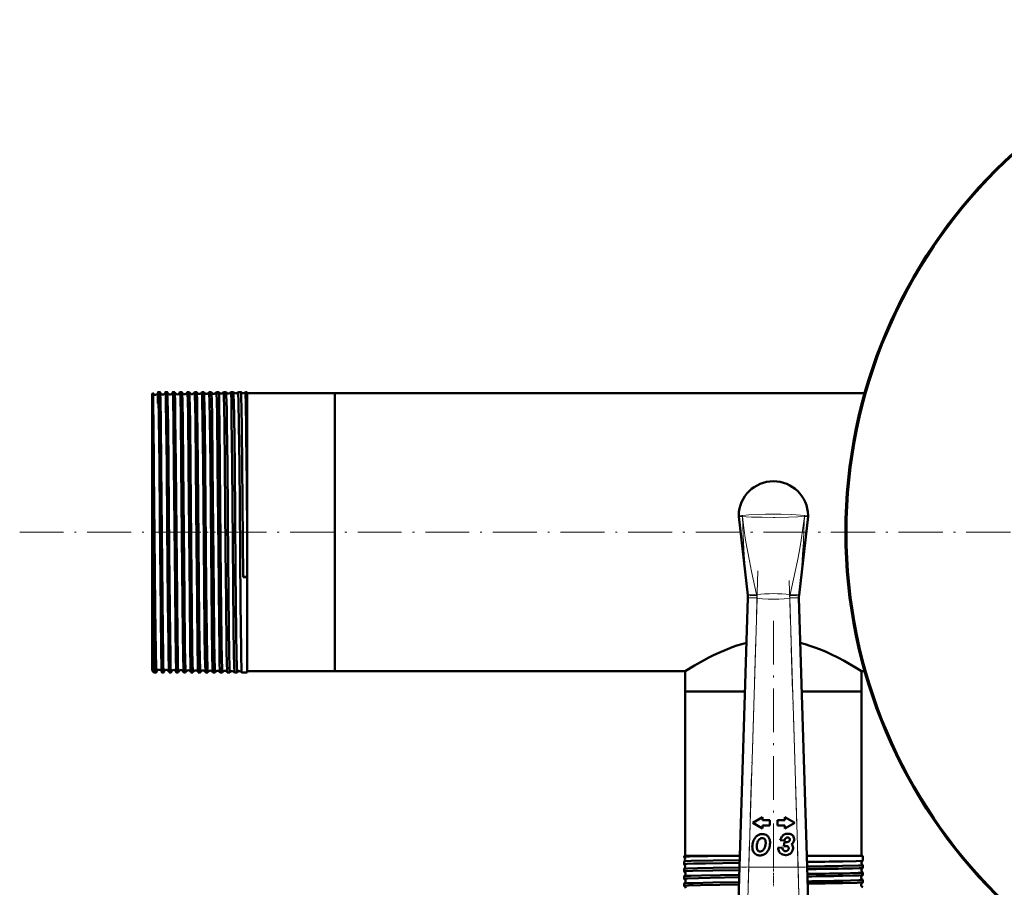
# Model space of a CAD drawing. Extents: x -1358 to 1757, y -1516 to 612.
# Tile 17 of 82: x -229 to 40, y -826 to -589. Entities that reach past the tile are written whole.
import ezdxf

# ---------------------------------------------------------------- set-up
doc = ezdxf.new("R2010")
doc.units = 0
doc.linetypes.add('DASHDOT', pattern=[18.5, 12, -3, 0.5, -3])

msp = doc.modelspace()

# ---------------------------------------------------------------- linework, layer by layer
at = {"color": 7, "lineweight": 50}
for p, q in [((-193.21, -690.99), (-193, -690.78)), ((-193.21, -690.99), (-193.21, -710.7)), ((-191.06, -690.49), (-191.56, -690.49)), ((-189.06, -690.49), (-189.56, -690.49)), ((-187.05, -690.49), (-187.57, -690.49)), ((-185.05, -690.49), (-185.57, -690.49)), ((-183.04, -690.49), (-183.58, -690.49)), ((-181.03, -690.49), (-181.59, -690.49)), ((-179.02, -690.49), (-179.59, -690.49)), ((-177.01, -690.49), (-177.61, -690.49)), ((-174.99, -690.49), (-175.62, -690.49)), ((-174.99, -690.49), (-174.99, -690.49)), ((-173.64, -690.49), (-173.64, -690.49)), ((-172.97, -690.49), (-173.64, -690.49)), ((-172.97, -690.49), (-172.97, -690.49)), ((-171.65, -690.49), (-171.66, -690.49)), ((-170.95, -690.49), (-171.65, -690.49)), ((-170.95, -690.49), (-170.95, -690.49)), ((-169.67, -690.49), (-169.68, -690.49)), ((-168.93, -690.49), (-169.67, -690.49)), ((-168.93, -690.49), (-168.93, -690.49)), ((-167.7, -690.49), (-167.7, -690.49)), ((-167.21, -690.49), (-167.7, -690.49)), ((-167.21, -690.49), (-167.21, -710.46)), ((-143.21, -690.8), (-167.21, -690.8)), ((-143.21, -690.8), (-143.21, -710.61)), ((-143.21, -690.8), (1.78, -690.8)), ((-143.21, -766.9), (-143.21, -690.8)), ((-193.21, -710.7), (-193.21, -766.71)), ((-192.71, -711.84), (-192.72, -710.46)), ((-168.32, -741.15), (-168.59, -710.46)), ((-167.21, -710.46), (-167.21, -727.94)), ((-143.21, -710.61), (-143.21, -766.9)), ((-192.71, -711.84), (-192.71, -767.21)), ((-32.69, -724.55), (-30.22, -746.04)), ((-13.73, -724.55), (-16.2, -746.04)), ((-167.21, -727.94), (-167.21, -741.1)), ((-168.32, -741.15), (-167.21, -741.14)), ((-167.21, -741.1), (-167.21, -741.14)), ((-167.21, -741.14), (-167.21, -767.21)), ((-30.22, -746.04), (-30.22, -746.05)), ((-16.2, -746.05), (-16.2, -746.04)), ((-32.44, -820.47), (-30.19, -746.83)), ((-30.19, -746.83), (-30.19, -746.75)), ((-16.23, -746.75), (-16.22, -746.83)), ((-16.22, -746.83), (-13.97, -820.47)), ((-193.21, -766.71), (-192.71, -767.21)), ((-192.06, -767.21), (-192.71, -767.21)), ((-191.99, -766.14), (-192, -766.43)), ((-190.06, -767.21), (-190.56, -767.21)), ((-188.06, -767.21), (-188.57, -767.21)), ((-186.05, -767.21), (-186.57, -767.21)), ((-184.04, -767.21), (-184.57, -767.21)), ((-182.04, -767.21), (-182.58, -767.21)), ((-180.03, -767.21), (-180.59, -767.21)), ((-178.01, -767.21), (-178.6, -767.21)), ((-176, -767.21), (-176.61, -767.21)), ((-173.98, -767.21), (-174.63, -767.21)), ((-173.98, -767.2), (-173.98, -767.21)), ((-172.64, -767.21), (-172.65, -767.2)), ((-171.96, -767.21), (-172.64, -767.21)), ((-171.96, -767.2), (-171.96, -767.21)), ((-170.66, -767.21), (-170.67, -767.2)), ((-169.94, -767.21), (-170.66, -767.21)), ((-169.94, -767.2), (-169.94, -767.21)), ((-168.68, -767.21), (-168.69, -767.2)), ((-167.21, -767.21), (-168.68, -767.21)), ((-143.21, -766.9), (-167.21, -766.9)), ((-143.21, -766.9), (-47.36, -766.9)), ((-47.36, -766.9), (-47.36, -772.4)), ((0.94, -766.9), (1.78, -766.9)), ((0.94, -766.9), (0.94, -772.4)), ((-47.36, -772.4), (-30.97, -772.4)), ((-47.36, -772.4), (-47.36, -817.4)), ((-47.36, -772.4), (-30.97, -772.4)), ((-15.44, -772.4), (-4.5, -772.4)), ((-15.44, -772.4), (0.94, -772.4)), ((-4.5, -772.4), (0.94, -772.4)), ((0.94, -772.4), (0.94, -817.4)), ((-26.17, -806.84), (-28.86, -808.4)), ((-26.17, -807.67), (-26.17, -806.84)), ((-24.17, -807.67), (-26.17, -807.67)), ((-24.17, -809.13), (-24.17, -807.67)), ((-20.05, -807.67), (-22.05, -807.67)), ((-22.05, -807.67), (-22.05, -809.13)), ((-20.05, -806.84), (-20.05, -807.67)), ((-17.36, -808.4), (-20.05, -806.84)), ((-28.86, -808.4), (-26.17, -809.95)), ((-26.17, -809.13), (-24.17, -809.13)), ((-26.17, -809.95), (-26.17, -809.13)), ((-22.05, -809.13), (-20.05, -809.13)), ((-20.05, -809.95), (-17.36, -808.4)), ((-20.05, -809.13), (-20.05, -809.95)), ((-21.32, -813.1), (-20.17, -813.24)), ((-20.13, -813.63), (-20.36, -814.75)), ((-19.77, -813.66), (-19.87, -813.66)), ((-18.86, -812.55), (-18.83, -812.57)), ((-20.79, -815.15), (-21.95, -815.25)), ((-19.02, -815.36), (-19.02, -815.41)), ((-47.67, -817.4), (-34.94, -817.4)), ((-47.67, -817.4), (-47.67, -817.73)), ((-47.67, -817.73), (-47.66, -817.74)), ((-47.66, -818.96), (-47.67, -818.97)), ((-47.67, -818.97), (-47.67, -819.71)), ((-34.94, -817.4), (-32.35, -817.4)), ((-14.07, -817.4), (-4.26, -817.4)), ((-4.26, -817.4), (1.25, -817.4)), ((1.25, -817.4), (1.25, -818.72)), ((1.25, -818.72), (1.25, -818.73)), ((-47.67, -820.99), (-47.67, -821.69)), ((-32.93, -836.38), (-32.44, -820.47)), ((-13.97, -820.47), (-13.49, -836.38)), ((1.25, -819.97), (1.25, -819.98)), ((1.25, -819.98), (1.25, -820.7)), ((-47.67, -823.01), (-47.67, -823.67)), ((1.25, -822), (1.25, -822.68)), ((1.25, -824.02), (1.25, -824.67)), ((-47.67, -825.03), (-47.67, -825.66))]:
    msp.add_line(p, q, dxfattribs=at)
at = {"color": 7, "lineweight": 18}
for p, q in [((-31.68, -724.53), (-31.69, -724.53)), ((-14.73, -724.53), (-14.73, -724.53)), ((-30.22, -746.05), (-30.26, -745.69)), ((-27.83, -745.9), (-27.78, -746.14)), ((-18.64, -746.14), (-18.59, -745.9)), ((-16.16, -745.69), (-16.2, -746.05)), ((-27.69, -746.91), (-30.19, -746.83)), ((-27.69, -746.91), (-29.94, -820.54)), ((-27.7, -746.85), (-27.69, -746.91)), ((-18.72, -746.91), (-16.22, -746.83)), ((-18.72, -746.91), (-18.72, -746.85)), ((-16.47, -820.54), (-18.72, -746.91)), ((-32.44, -820.47), (-29.94, -820.54)), ((-29.94, -820.54), (-30.43, -838.22)), ((-29.94, -820.54), (-16.47, -820.54)), ((-16.47, -820.54), (-13.97, -820.47)), ((-15.99, -838.22), (-16.47, -820.54))]:
    msp.add_line(p, q, dxfattribs=at)
at = {"color": 7, "linetype": 'DASHDOT', "lineweight": 18}
for p, q in [((-229.45, -728.85), (491.9, -728.85)), ((319.14, -728.85), (-45.56, -728.85)), ((-27.47, -739.45), (-30.17, -828)), ((-16.25, -828), (-18.95, -739.45)), ((-23.21, -753.1), (-23.21, -825.77))]:
    msp.add_line(p, q, dxfattribs=at)
at = {"color": 7, "linetype": 'DASHDOT', "lineweight": 18, "ltscale": 0.036654}
msp.add_line((-193.33, -728.85), (-191.87, -728.85), dxfattribs=at)
at = {"color": 7, "linetype": 'DASHDOT', "lineweight": 18, "ltscale": 0.0356}
msp.add_line((-189.92, -728.85), (-191.34, -728.85), dxfattribs=at)
at = {"color": 7, "linetype": 'DASHDOT', "lineweight": 18, "ltscale": 0.035617}
msp.add_line((-187.92, -728.85), (-189.34, -728.85), dxfattribs=at)
at = {"color": 7, "linetype": 'DASHDOT', "lineweight": 18, "ltscale": 0.035678}
msp.add_line((-185.92, -728.85), (-187.35, -728.85), dxfattribs=at)
at = {"color": 7, "linetype": 'DASHDOT', "lineweight": 18, "ltscale": 0.035936}
msp.add_line((-183.91, -728.85), (-185.35, -728.85), dxfattribs=at)
at = {"color": 7, "linetype": 'DASHDOT', "lineweight": 18, "ltscale": 0.03633}
msp.add_line((-181.91, -728.85), (-183.36, -728.85), dxfattribs=at)
at = {"color": 7, "linetype": 'DASHDOT', "lineweight": 18, "ltscale": 0.036844}
msp.add_line((-179.89, -728.85), (-181.37, -728.85), dxfattribs=at)
at = {"color": 7, "linetype": 'DASHDOT', "lineweight": 18, "ltscale": 0.037483}
msp.add_line((-177.88, -728.85), (-179.38, -728.85), dxfattribs=at)
at = {"color": 7, "linetype": 'DASHDOT', "lineweight": 18, "ltscale": 0.038246}
msp.add_line((-175.87, -728.85), (-177.4, -728.85), dxfattribs=at)
at = {"color": 7, "linetype": 'DASHDOT', "lineweight": 18, "ltscale": 0.039149}
msp.add_line((-173.85, -728.85), (-175.41, -728.85), dxfattribs=at)
at = {"color": 7, "linetype": 'DASHDOT', "lineweight": 18, "ltscale": 0.040157}
msp.add_line((-171.82, -728.85), (-173.43, -728.85), dxfattribs=at)
at = {"color": 7, "linetype": 'DASHDOT', "lineweight": 18, "ltscale": 0.041325}
msp.add_line((-169.8, -728.85), (-171.45, -728.85), dxfattribs=at)
at = {"color": 7, "linetype": 'DASHDOT', "lineweight": 18, "ltscale": 0.433284}
msp.add_line((-14.54, -820.54), (-31.87, -820.54), dxfattribs=at)
at = {"color": 7, "linetype": 'DASHDOT', "lineweight": 18, "ltscale": 0.04503}
msp.add_line((-23.21, -820.05), (-23.21, -821.85), dxfattribs=at)
at = {"color": 7, "linetype": 'DASHDOT', "lineweight": 18, "ltscale": 0.043887}
msp.add_line((-23.21, -822.07), (-23.21, -823.83), dxfattribs=at)
at = {"color": 7, "linetype": 'DASHDOT', "lineweight": 18, "ltscale": 0.042889}
msp.add_line((-23.21, -824.1), (-23.21, -825.81), dxfattribs=at)
at = {"color": 7, "lineweight": 50}
for points in [[(-192.72, -710.46), (-192.84, -698.75), (-192.89, -694.59), (-192.95, -691.8), (-192.99, -690.83), (-192.99, -690.79), (-193, -690.78)], [(-191.56, -690.49), (-191.56, -690.49), (-191.57, -690.49), (-191.57, -690.5), (-191.57, -690.51), (-191.6, -690.7), (-191.66, -692.34), (-191.69, -693.59)], [(-191.22, -710.46), (-191.37, -697.55), (-191.46, -692.33), (-191.51, -690.94), (-191.55, -690.54), (-191.55, -690.5), (-191.56, -690.49), (-191.56, -690.49), (-191.56, -690.49), (-191.56, -690.49)], [(-191.02, -690.89), (-191.05, -690.53), (-191.05, -690.5), (-191.06, -690.49), (-191.06, -690.49), (-191.06, -690.49), (-191.06, -690.49)], [(-190.72, -710.46), (-190.85, -698.68), (-190.95, -692.65), (-191.02, -690.89)], [(-189.56, -690.49), (-189.57, -690.49), (-189.57, -690.49), (-189.57, -690.49), (-189.57, -690.5), (-189.59, -690.63)], [(-189.22, -710.46), (-189.34, -699.34), (-189.44, -693.18), (-189.5, -691.22), (-189.53, -690.69), (-189.55, -690.51), (-189.56, -690.5), (-189.56, -690.49), (-189.56, -690.49), (-189.56, -690.49)], [(-189.03, -690.61), (-189.05, -690.5), (-189.05, -690.49), (-189.06, -690.49), (-189.06, -690.49)], [(-188.72, -710.46), (-188.83, -699.68), (-188.96, -692.48), (-189.02, -690.78), (-189.03, -690.61)], [(-187.57, -690.49), (-187.57, -690.49), (-187.57, -690.49), (-187.57, -690.5), (-187.59, -690.59)], [(-187.23, -710.46), (-187.35, -699.18), (-187.47, -692.26), (-187.53, -690.71), (-187.56, -690.51), (-187.56, -690.5), (-187.56, -690.49), (-187.56, -690.49), (-187.57, -690.49)], [(-187.04, -690.55), (-187.05, -690.5), (-187.05, -690.49), (-187.05, -690.49), (-187.05, -690.49)], [(-186.71, -710.46), (-186.86, -697.37), (-186.94, -692.96), (-187, -690.97), (-187.04, -690.55)], [(-185.57, -690.49), (-185.57, -690.49), (-185.57, -690.49), (-185.58, -690.5), (-185.59, -690.55)], [(-185.23, -710.46), (-185.39, -696.85), (-185.48, -692.15), (-185.54, -690.68), (-185.56, -690.51), (-185.57, -690.5), (-185.57, -690.49), (-185.57, -690.49), (-185.57, -690.49)], [(-184.71, -710.46), (-184.83, -698.99), (-184.93, -692.91), (-185, -690.89), (-185.04, -690.52)], [(-183.24, -710.46), (-183.39, -696.8), (-183.47, -692.84), (-183.53, -690.86), (-183.56, -690.53), (-183.57, -690.5), (-183.57, -690.49), (-183.57, -690.49), (-183.58, -690.49), (-183.58, -690.49)], [(-182.7, -710.46), (-182.82, -699.01), (-182.89, -694.69), (-182.96, -691.61), (-183.01, -690.69), (-183.03, -690.51)], [(-181.25, -710.46), (-181.38, -698.44), (-181.45, -694.06), (-181.51, -691.63), (-181.54, -690.9), (-181.57, -690.54), (-181.58, -690.5), (-181.58, -690.49), (-181.58, -690.49), (-181.58, -690.49), (-181.59, -690.49)], [(-180.69, -710.46), (-180.78, -701.9), (-180.86, -695.75), (-180.93, -692.24), (-180.97, -691.15), (-181.01, -690.61), (-181.02, -690.5)], [(-179.26, -710.46), (-179.39, -698.24), (-179.49, -692.65), (-179.54, -691.09), (-179.58, -690.56), (-179.59, -690.5), (-179.59, -690.49), (-179.59, -690.49), (-179.59, -690.49)], [(-178.68, -710.46), (-178.8, -698.97), (-178.87, -694.65), (-178.94, -691.6), (-178.99, -690.67), (-179, -690.53), (-179.01, -690.5)], [(-177.27, -710.46), (-177.41, -697.6), (-177.49, -693.19), (-177.57, -690.8), (-177.59, -690.52), (-177.6, -690.5), (-177.6, -690.49), (-177.6, -690.49), (-177.6, -690.49), (-177.61, -690.49)], [(-176.66, -710.46), (-176.82, -696.89), (-176.89, -692.9), (-176.96, -690.9), (-176.99, -690.56), (-177, -690.5)], [(-175.28, -710.46), (-175.44, -696.79), (-175.51, -692.85), (-175.57, -690.87), (-175.6, -690.53), (-175.61, -690.5), (-175.61, -690.49), (-175.62, -690.49), (-175.62, -690.49), (-175.62, -690.49)], [(-174.65, -710.46), (-174.77, -698.96), (-174.84, -694.63), (-174.91, -691.58), (-174.96, -690.65), (-174.98, -690.52), (-174.99, -690.49)], [(-173.3, -710.46), (-173.42, -699.36), (-173.48, -695.09), (-173.57, -691.32), (-173.61, -690.58), (-173.63, -690.5), (-173.63, -690.49), (-173.63, -690.49), (-173.64, -690.49)], [(-172.63, -710.46), (-172.75, -699.41), (-172.81, -695.15), (-172.91, -691.34), (-172.95, -690.61), (-172.96, -690.52), (-172.97, -690.49)], [(-171.32, -710.46), (-171.46, -697.6), (-171.53, -693.19), (-171.61, -690.8), (-171.64, -690.52), (-171.65, -690.5), (-171.65, -690.49), (-171.65, -690.49), (-171.65, -690.49), (-171.65, -690.49)], [(-170.61, -710.46), (-170.76, -696.9), (-170.82, -693.68), (-170.9, -691), (-170.93, -690.57), (-170.94, -690.51), (-170.95, -690.49)], [(-169.34, -710.46), (-169.45, -699.34), (-169.55, -693.18), (-169.63, -690.82), (-169.66, -690.53), (-169.67, -690.5), (-169.67, -690.49), (-169.67, -690.49), (-169.67, -690.49), (-169.67, -690.49)], [(-168.59, -710.46), (-168.69, -700.78), (-168.78, -694.35), (-168.82, -692.52), (-168.89, -690.76), (-168.91, -690.53), (-168.92, -690.5), (-168.93, -690.49)], [(-167.36, -710.46), (-167.46, -700.71), (-167.58, -693.25), (-167.63, -691.37), (-167.66, -690.81), (-167.68, -690.52), (-167.69, -690.5), (-167.69, -690.49), (-167.69, -690.49), (-167.69, -690.49), (-167.7, -690.49)], [(-190.67, -765.1), (-190.73, -762.13), (-190.87, -750.53), (-191.09, -725.03), (-191.22, -710.46)], [(-190.06, -767.21), (-190.06, -767.21), (-190.06, -767.21), (-190.06, -767.2), (-190.07, -767.2), (-190.07, -767.18), (-190.1, -766.94), (-190.17, -764.83), (-190.22, -762.5), (-190.31, -756.07), (-190.49, -737.75), (-190.72, -710.46)], [(-188.6, -766.95), (-188.65, -765.78), (-188.72, -762.68), (-188.77, -759.17), (-188.9, -748.07), (-189.08, -727.18), (-189.22, -710.46)], [(-188.06, -767.21), (-188.06, -767.21), (-188.06, -767.21), (-188.06, -767.2), (-188.07, -767.15), (-188.11, -766.67), (-188.15, -765.74), (-188.21, -762.67), (-188.3, -756.86), (-188.37, -749.95), (-188.52, -733.96), (-188.72, -710.46)], [(-186.59, -767.13), (-186.63, -766.43), (-186.72, -763.12), (-186.83, -755.1), (-186.94, -743.75), (-187.23, -710.46)], [(-186.05, -767.21), (-186.05, -767.21), (-186.06, -767.21), (-186.06, -767.2), (-186.07, -767.14), (-186.11, -766.62), (-186.14, -765.59), (-186.22, -762.18), (-186.28, -757.85), (-186.4, -746.81), (-186.63, -719.59), (-186.71, -710.46)], [(-184.59, -767.16), (-184.64, -766.43), (-184.73, -762.47), (-184.82, -756.54), (-184.99, -739.2), (-185.23, -710.46)], [(-184.04, -767.21), (-184.05, -767.21), (-184.05, -767.2), (-184.05, -767.2), (-184.07, -767.13), (-184.11, -766.48), (-184.18, -763.64), (-184.24, -760.42), (-184.39, -746.79), (-184.47, -737.59), (-184.71, -710.46)], [(-182.59, -767.18), (-182.62, -766.95), (-182.67, -765.77), (-182.77, -760.43), (-182.93, -746.74), (-183, -737.97), (-183.24, -710.46)], [(-182.04, -767.21), (-182.04, -767.21), (-182.04, -767.2), (-182.04, -767.2), (-182.06, -767.13), (-182.1, -766.48), (-182.14, -765.12), (-182.23, -760.5), (-182.35, -750.15), (-182.52, -731.58), (-182.7, -710.46)], [(-180.6, -767.19), (-180.62, -767.04), (-180.66, -766.26), (-180.7, -764.88), (-180.78, -760.6), (-180.93, -747.12), (-181.06, -732.29), (-181.25, -710.46)], [(-180.03, -767.21), (-180.03, -767.21), (-180.03, -767.21), (-180.03, -767.2), (-180.04, -767.19), (-180.05, -767.05), (-180.11, -765.78), (-180.16, -763.94), (-180.25, -758.46), (-180.31, -753.27), (-180.51, -731.61), (-180.69, -710.46)], [(-178.61, -767.2), (-178.62, -767.14), (-178.64, -766.87), (-178.71, -764.98), (-178.75, -762.74), (-178.84, -756.46), (-178.97, -743.46), (-179.26, -710.46)], [(-178.01, -767.21), (-178.02, -767.21), (-178.02, -767.21), (-178.02, -767.2), (-178.03, -767.15), (-178.07, -766.68), (-178.1, -765.75), (-178.17, -762.67), (-178.25, -756.87), (-178.39, -744.07), (-178.68, -710.46)], [(-176.62, -767.2), (-176.62, -767.18), (-176.67, -766.62), (-176.7, -765.75), (-176.76, -762.96), (-176.88, -754), (-177.07, -733.66), (-177.27, -710.46)], [(-176, -767.21), (-176, -767.21), (-176, -767.21), (-176, -767.2), (-176.01, -767.19), (-176.01, -767.16), (-176.05, -766.77), (-176.08, -766), (-176.14, -763.41), (-176.22, -758.09), (-176.35, -746.17), (-176.44, -736.73), (-176.66, -710.46)], [(-174.63, -767.2), (-174.64, -767.18), (-174.65, -767.08), (-174.69, -766.36), (-174.73, -765.04), (-174.81, -760.86), (-174.9, -754.05), (-175.08, -733.5), (-175.28, -710.46)], [(-173.98, -767.21), (-173.98, -767.21), (-173.99, -767.21), (-173.99, -767.2), (-173.99, -767.19), (-174.01, -767.05), (-174.07, -765.78), (-174.12, -763.94), (-174.2, -758.46), (-174.37, -742.51), (-174.65, -710.46)], [(-172.65, -767.2), (-172.66, -767.18), (-172.67, -767.08), (-172.71, -766.38), (-172.75, -765.07), (-172.83, -760.92), (-172.98, -747.77), (-173.1, -733.73), (-173.3, -710.46)], [(-171.96, -767.21), (-171.96, -767.21), (-171.97, -767.21), (-171.97, -767.2), (-171.97, -767.19), (-171.99, -767.05), (-172.05, -765.78), (-172.13, -762.18), (-172.23, -755.15), (-172.4, -736.38), (-172.63, -710.46)], [(-170.67, -767.2), (-170.67, -767.2), (-170.68, -767.17), (-170.7, -766.99), (-170.75, -765.64), (-170.83, -761.92), (-170.92, -754.77), (-171.13, -731.75), (-171.32, -710.46)], [(-169.94, -767.21), (-169.94, -767.21), (-169.94, -767.21), (-169.95, -767.2), (-169.95, -767.2), (-169.96, -767.17), (-169.98, -766.89), (-170.03, -765.64), (-170.1, -762.44), (-170.19, -756.6), (-170.36, -739.3), (-170.61, -710.46)], [(-168.69, -767.2), (-168.69, -767.19), (-168.71, -767.1), (-168.75, -766.49), (-168.84, -762.69), (-168.86, -761.12), (-169.01, -748.27), (-169.24, -721.58), (-169.34, -710.46)], [(-192.06, -767.21), (-192.06, -767.21), (-192.06, -767.21), (-192.07, -767.2), (-192.07, -767.2), (-192.07, -767.18), (-192.1, -766.95), (-192.15, -765.79), (-192.23, -761.72), (-192.38, -749.52), (-192.56, -729.72), (-192.71, -711.84)], [(-47.36, -766.9), (-44.81, -765.33), (-42.33, -763.92), (-40.87, -763.15), (-39.57, -762.5), (-38.18, -761.85), (-35.8, -760.84), (-34.51, -760.35), (-33.17, -759.89), (-31.88, -759.5), (-30.57, -759.16)], [(-15.85, -759.16), (-14.51, -759.51), (-13.2, -759.91), (-11.86, -760.37), (-10.56, -760.86), (-8.97, -761.52), (-7.45, -762.21), (-5.55, -763.15), (-3.82, -764.07), (-2.3, -764.93), (-0.7, -765.88), (0.94, -766.9)], [(-190.56, -767.21), (-190.57, -767.21), (-190.57, -767.2), (-190.57, -767.2), (-190.59, -767.11), (-190.63, -766.32), (-190.67, -765.1)], [(-192.03, -767.04), (-192.05, -767.19), (-192.06, -767.2), (-192.06, -767.21), (-192.06, -767.21), (-192.06, -767.21)], [(-190.04, -767.09), (-190.05, -767.19), (-190.06, -767.2), (-190.06, -767.21), (-190.06, -767.21)], [(-188.57, -767.21), (-188.57, -767.21), (-188.57, -767.21), (-188.57, -767.2), (-188.57, -767.2), (-188.58, -767.18), (-188.6, -766.95)], [(-188.04, -767.13), (-188.05, -767.2), (-188.05, -767.2), (-188.05, -767.21), (-188.06, -767.21)], [(-186.57, -767.21), (-186.57, -767.21), (-186.57, -767.2), (-186.58, -767.2), (-186.59, -767.13)], [(-34.94, -817.4), (-41.17, -817.5), (-46.19, -817.62), (-47.42, -817.69), (-47.64, -817.72), (-47.66, -817.73), (-47.67, -817.73), (-47.67, -817.73), (-47.67, -817.73)], [(-32.39, -818.58), (-39.67, -818.7), (-45.67, -818.83), (-47.39, -818.92), (-47.62, -818.95), (-47.65, -818.96), (-47.66, -818.96)], [(1.25, -818.73), (1.24, -818.73), (1.21, -818.74), (1.04, -818.76), (-0.57, -818.84), (-4.26, -818.94)], [(-32.41, -819.34), (-41.81, -819.49), (-44.97, -819.56), (-46.81, -819.63), (-47.36, -819.66), (-47.63, -819.7), (-47.66, -819.7), (-47.66, -819.71), (-47.67, -819.71), (-47.67, -819.71)], [(-32.47, -821.32), (-39.81, -821.43), (-45.22, -821.55), (-46.88, -821.61), (-47.58, -821.66), (-47.66, -821.68), (-47.67, -821.69), (-47.67, -821.69), (-47.67, -821.69)], [(-32.45, -820.61), (-39.69, -820.72), (-43.96, -820.81), (-46.75, -820.9), (-47.47, -820.95), (-47.63, -820.97), (-47.66, -820.98)], [(1.25, -819.98), (1.25, -819.98), (1.25, -819.98), (1.24, -819.98), (1.23, -819.99), (1.08, -820.02), (0.05, -820.08), (-4.26, -820.2)], [(1.24, -820.71), (1.23, -820.71), (1.18, -820.72), (0.86, -820.76), (0.28, -820.79), (-1.58, -820.85), (-4.26, -820.92)], [(-32.53, -823.3), (-40.47, -823.43), (-43.66, -823.49), (-46.68, -823.58), (-47.39, -823.63), (-47.64, -823.66), (-47.66, -823.66), (-47.66, -823.67), (-47.67, -823.67), (-47.67, -823.67)], [(-32.51, -822.63), (-42.87, -822.8), (-45.82, -822.88), (-46.82, -822.92), (-47.54, -822.98), (-47.64, -822.99), (-47.66, -823)], [(1.25, -822), (1.25, -822), (1.25, -822), (1.25, -822.01), (1.23, -822.01), (1.1, -822.03), (-0.02, -822.1), (-4.26, -822.22)], [(1.24, -822.69), (1.23, -822.7), (1.18, -822.71), (0.85, -822.74), (0.27, -822.77), (-1.58, -822.84), (-4.26, -822.9)], [(1.25, -824.02), (1.25, -824.02), (1.25, -824.02), (1.25, -824.02), (1.24, -824.03), (1.21, -824.04), (0.86, -824.08), (0.18, -824.11), (-2.07, -824.19), (-4.26, -824.24)], [(-32.59, -825.29), (-43.13, -825.46), (-46.43, -825.56), (-47.35, -825.61), (-47.58, -825.63), (-47.66, -825.65), (-47.67, -825.65), (-47.67, -825.66), (-47.67, -825.66)], [(-32.57, -824.65), (-39.75, -824.76), (-45.15, -824.88), (-46.83, -824.94), (-47.55, -825), (-47.64, -825.01), (-47.66, -825.02)], [(1.24, -824.67), (1.2, -824.69), (1.01, -824.71), (-0.32, -824.78), (-4.26, -824.88)]]:
    msp.add_lwpolyline(points, dxfattribs=at)
at = {"color": 7, "lineweight": 18}
for points in [[(-32.71, -724.22), (-32.71, -724.22), (-32.69, -724.21), (-32.59, -724.21), (-31.7, -724.25)], [(-31.7, -724.53), (-32.65, -724.55), (-32.69, -724.55), (-32.69, -724.55), (-32.69, -724.55)], [(-31.7, -724.25), (-29.89, -724.08), (-27.37, -723.97), (-25.41, -723.93), (-23.21, -723.91)], [(-30.26, -745.69), (-30.78, -740.43), (-31.2, -735.16), (-31.49, -729.85), (-31.7, -724.53)], [(-23.21, -724.8), (-26.31, -724.77), (-29.16, -724.7), (-30.66, -724.62), (-31.69, -724.53)], [(-31.68, -724.53), (-31.3, -727.76), (-30.82, -730.99), (-30.33, -733.86), (-29.79, -736.71), (-29.2, -739.56), (-27.83, -745.9)], [(-23.21, -723.91), (-21.12, -723.92), (-18.18, -724), (-15.8, -724.14), (-14.72, -724.25)], [(-14.73, -724.53), (-16.48, -724.66), (-19.07, -724.75), (-22.8, -724.8), (-23.21, -724.8)], [(-18.59, -745.9), (-17.22, -739.57), (-16.63, -736.72), (-16.09, -733.87), (-15.6, -731), (-15.12, -727.77), (-14.73, -724.53)], [(-14.72, -724.53), (-14.85, -728.07), (-15.01, -731.6), (-15.2, -734.89), (-15.44, -738.18), (-15.77, -741.94), (-16.16, -745.69)], [(-14.72, -724.25), (-13.74, -724.21), (-13.71, -724.22), (-13.71, -724.22), (-13.71, -724.22)], [(-13.73, -724.55), (-13.73, -724.55), (-13.74, -724.55), (-13.85, -724.55), (-14.72, -724.53)], [(-27.7, -746.85), (-29.47, -746.79), (-30.17, -746.76), (-30.19, -746.75), (-30.19, -746.75)], [(-18.72, -746.91), (-20.23, -747.05), (-21.74, -747.14), (-23.18, -747.17), (-24.61, -747.15), (-26.15, -747.05), (-27.69, -746.91)], [(-16.23, -746.75), (-16.23, -746.75), (-16.23, -746.75), (-16.26, -746.76), (-16.56, -746.77), (-18.72, -746.85)]]:
    msp.add_lwpolyline(points, dxfattribs=at)
at = {"color": 7, "lineweight": 50}
msp.add_circle((136.79, -728.85), 140, dxfattribs=at)
for centre, radius, start, end in [((136.79, -728.85), 140.27, 90, 270), ((-193, -690.78), 0.00315, 354.7032, 112.6783), ((-192.31, -690.49), 0.744, 203.4481, 273.7283), ((-192.31, -690.49), 0.737, 273.3138, 347.6902), ((-190.32, -690.46), 0.74, 193.6106, 273.8942), ((-190.31, -690.46), 0.737, 273.2791, 347.6441), ((-188.32, -690.42), 0.739, 192.9103, 273.9635), ((-188.31, -690.42), 0.736, 273.2163, 347.5984), ((-186.32, -690.39), 0.738, 192.3594, 274.0333), ((-186.31, -690.39), 0.736, 273.2373, 347.6414), ((-185.09, -690.52), 0.0493, 358.6271, 41.2036), ((-184.32, -690.35), 0.739, 193.2687, 273.9497), ((-184.31, -690.35), 0.738, 273.3031, 346.7899), ((-183.54, -690.52), 0.0489, 138.8207, 181.4778), ((-183.06, -690.51), 0.0288, 0.4157, 48.9947), ((-182.32, -690.32), 0.741, 195.1965, 273.8573), ((-182.31, -690.32), 0.74, 273.3821, 344.8677), ((-181.57, -690.51), 0.0285, 131.0654, 179.7417), ((-181.04, -690.5), 0.0192, 2.8916, 55.6593), ((-180.31, -690.28), 0.743, 197.5459, 273.7922), ((-180.31, -690.28), 0.741, 273.4569, 342.5085), ((-179.58, -690.5), 0.0189, 124.3784, 177.2761), ((-179.03, -690.5), 0.0138, 5.9687, 61.5169), ((-178.31, -690.24), 0.743, 200.1057, 273.7572), ((-178.31, -690.24), 0.743, 273.4988, 339.9422), ((-177.6, -690.5), 0.0135, 118.4026, 174.265), ((-177.01, -690.5), 0.0107, 9.3811, 66.4284), ((-176.31, -690.21), 0.744, 202.8055, 273.7237), ((-176.31, -690.21), 0.743, 273.527, 337.237), ((-175.62, -690.5), 0.0103, 113.2812, 170.6999), ((-174.31, -690.17), 0.745, 205.6186, 273.7008), ((-174.31, -690.17), 0.744, 273.5498, 334.4154), ((-172.31, -690.14), 0.745, 208.5378, 273.6927), ((-172.31, -690.14), 0.745, 273.5751, 331.4834), ((-170.31, -690.1), 0.745, 211.5554, 273.6777), ((-170.31, -690.1), 0.745, 273.5828, 328.468), ((-168.31, -690.07), 0.746, 214.7181, 273.6581), ((-168.31, -690.07), 0.745, 273.5853, 325.3141), ((-15776.39, -852.46), 15609.68, 0.45703, 0.521214), ((-23.21, -724.4), 9.5, 90, 178.9168), ((-23.21, -724.4), 9.5, 1.0875, 89.9999), ((-30.21, -724.27), 2.5, 178.92, 186.5601), ((-16.24, -724.26), 2.53, 353.4796, 1.0425), ((-35.23, -746.6), 5.04, 358.2598, 6.283), ((-11.19, -746.6), 5.04, 173.717, 181.7402), ((-191.32, -767.22), 0.738, 87.0627, 167.5895), ((-191.31, -767.22), 0.74, 14.2855, 87.6062), ((-189.32, -767.26), 0.738, 87.0154, 167.5481), ((-189.31, -767.26), 0.738, 13.35, 87.7003), ((-187.32, -767.29), 0.738, 86.9982, 167.6163), ((-187.31, -767.29), 0.737, 12.4592, 87.7724), ((-186.11, -767.17), 0.0684, 322.9723, 1.9414), ((-185.32, -767.33), 0.738, 87.025, 167.3976), ((-185.31, -767.32), 0.737, 12.5744, 87.7628), ((-184.52, -767.17), 0.0685, 177.9758, 216.9253), ((-184.07, -767.18), 0.037, 314.7354, 0.6159), ((-183.32, -767.36), 0.74, 87.1115, 165.8569), ((-183.31, -767.36), 0.739, 14.1043, 87.674), ((-182.56, -767.18), 0.0369, 179.2941, 225.0843), ((-182.05, -767.19), 0.0236, 307.8416, 358.5455), ((-181.32, -767.4), 0.742, 87.188, 163.6601), ((-181.31, -767.4), 0.741, 16.303, 87.5838), ((-180.58, -767.19), 0.023, 181.366, 232.4116), ((-180.03, -767.19), 0.0162, 301.3736, 355.646), ((-179.31, -767.43), 0.743, 87.2431, 161.2106), ((-179.31, -767.43), 0.742, 18.7629, 87.538), ((-178.59, -767.19), 0.0159, 184.1363, 238.7446), ((-177.31, -767.47), 0.744, 87.276, 158.5644), ((-178.02, -767.2), 0.0121, 296.0214, 352.3982), ((-177.31, -767.47), 0.743, 21.3927, 87.5085), ((-176.61, -767.2), 0.0117, 187.4826, 244.2674), ((-176, -767.2), 0.00966, 291.5752, 348.9766), ((-175.31, -767.51), 0.744, 87.308, 155.7921), ((-175.31, -767.51), 0.744, 24.1648, 87.4814), ((-174.62, -767.2), 0.00953, 193.0587, 248.4618), ((-173.31, -767.54), 0.745, 87.3222, 152.9463), ((-173.31, -767.54), 0.745, 27.0331, 87.4584), ((-171.31, -767.58), 0.745, 87.3314, 149.9664), ((-171.31, -767.58), 0.745, 30.0071, 87.4394), ((-169.31, -767.61), 0.746, 87.3575, 146.8695), ((-169.31, -767.61), 0.745, 33.1075, 87.4382), ((-24.07, -815.02), 4.91, 162.0791, 179.924), ((-25.38, -814.59), 3.53, 140.9519, 162.0791), ((-26.16, -813.96), 2.53, 122.3254, 140.9519), ((-24.81, -814.73), 2.93, 157.419, 166.8649), ((-25.48, -814.45), 2.21, 146.6467, 157.419), ((-26.31, -813.73), 2.26, 102.7073, 122.3254), ((-25.48, -814.45), 2.2, 135.8813, 146.6467), ((-26.09, -813.86), 1.35, 122.4893, 135.8813), ((-26.23, -813.64), 1.09, 114.3724, 122.4893), ((-26.25, -813.97), 2.5, 96.047, 102.7073), ((-26.26, -813.57), 1.02, 106.0127, 114.3724), ((-26.26, -813.59), 1.03, 97.756, 106.0127), ((-26.21, -814.39), 2.93, 89.924, 96.047), ((-26.24, -813.72), 1.17, 89.924, 97.756), ((-26.24, -813.52), 0.972, 83.8593, 89.924), ((-26.21, -813.76), 2.29, 72.3526, 89.924), ((-26.22, -813.38), 0.825, 77.3748, 83.8593), ((-26.21, -813.3), 0.742, 57.4405, 77.3748), ((-26.32, -813.48), 0.96, 39.4887, 57.4405), ((-26.35, -813.5), 0.996, 16.3019, 39.4887), ((-26.06, -813.3), 1.81, 52.3065, 72.3526), ((-27.49, -813.83), 2.18, 360, 16.3019), ((-26.13, -813.38), 1.91, 46.7792, 52.3065), ((-26.24, -813.5), 2.08, 41.5011, 46.7792), ((-26.21, -813.47), 2.04, 18.1127, 41.5011), ((-27.33, -813.84), 3.22, 0, 18.1127), ((-17.8, -814.14), 3.67, 146.3342, 163.6082), ((-19.57, -812.95), 1.53, 124.7057, 146.3342), ((-19.5, -813.06), 1.67, 114.6255, 124.7057), ((-19.39, -813.29), 1.91, 105.2979, 114.6255), ((-17.86, -813.98), 2.43, 145.8259, 162.3443), ((-19.76, -811.64), 2.02, 259.4174, 265.8514), ((-19.77, -811.75), 1.91, 265.8514, 267.1369), ((-19.33, -813.51), 2.15, 97.0645, 105.2979), ((-19.63, -812.78), 0.289, 115.7376, 145.8259), ((-19.77, -810.92), 2.75, 270.0719, 276.0854), ((-19.3, -813.47), 1.05, 109.5545, 115.7376), ((-19.33, -813.37), 0.95, 103.1029, 109.5545), ((-19.25, -814.22), 2.86, 90.021, 97.0645), ((-19.34, -813.35), 0.929, 96.5352, 103.1029), ((-19.65, -812.1), 1.56, 276.0854, 283.9438), ((-19.33, -813.37), 0.948, 90.021, 96.5352), ((-19.33, -813.85), 1.43, 82.8787, 90.021), ((-19.55, -812.49), 1.15, 283.9438, 294.0681), ((-19.25, -814.03), 2.67, 81.8925, 90.021), ((-19.25, -813.21), 0.785, 73.6908, 82.8787), ((-19.36, -812.93), 0.676, 294.0681, 306.6588), ((-19.2, -813.01), 0.577, 62.1451, 73.6908), ((-19.28, -813.03), 0.543, 306.6588, 325.9473), ((-19.09, -812.82), 0.357, 49.1441, 62.1451), ((-19.13, -813.25), 1.88, 72.0423, 81.8925), ((-19.08, -812.8), 0.332, 18.3964, 42.5937), ((-19.31, -813.02), 0.577, 325.9473, 344.8128), ((-19.49, -812.94), 0.77, 0.021, 18.3964), ((-19.45, -812.98), 0.73, 344.8128, 352.9701), ((-19.77, -812.94), 1.04, 352.9701, 360), ((-19.06, -813.02), 1.64, 60.6248, 72.0423), ((-18.96, -812.85), 1.44, 48.3036, 60.6248), ((-18.91, -812.79), 1.36, 25.2295, 48.3036), ((-19, -812.99), 1.45, 327.4215, 344.995), ((-19.05, -812.85), 1.51, 3.5317, 25.2295), ((-19.44, -812.87), 1.91, 344.995, 1.7265), ((-19.33, -812.87), 1.8, 1.7475, 3.5317), ((-25.91, -815.01), 3.07, 180, 192.1342), ((-26.68, -815.18), 2.28, 192.1342, 206.4763), ((-26.95, -815.31), 1.99, 206.4763, 223.0363), ((-24.92, -814.93), 2.86, 172.5105, 179.924), ((-25.44, -814.93), 2.34, 180, 195.9233), ((-22.73, -815.21), 5.07, 166.8649, 172.5105), ((-26.79, -815.31), 0.929, 195.9233, 238.2264), ((-26.88, -815.45), 0.762, 238.2264, 257.9682), ((-26.86, -815.36), 0.862, 257.9682, 264.1567), ((-26.85, -815.2), 1.02, 264.1567, 269.924), ((-26.85, -815.27), 0.947, 269.924, 276.3311), ((-26.85, -815.23), 0.985, 276.3311, 282.6353), ((-26.86, -815.19), 1.03, 282.6353, 288.6933), ((-26.91, -815.04), 1.19, 288.6933, 294.3941), ((-26.87, -815.13), 1.09, 294.3941, 306.5931), ((-27.12, -814.79), 1.52, 306.5931, 317.1586), ((-27.51, -814.43), 2.05, 317.1586, 325.2851), ((-27.72, -814.28), 2.3, 325.2851, 332.9844), ((-28.29, -813.99), 2.94, 332.9844, 339.1418), ((-28.68, -813.84), 3.36, 339.1418, 344.9445), ((-26.89, -814.77), 2.53, 304.1102, 321.6261), ((-28.96, -813.71), 3.67, 344.062, 351.515), ((-28.13, -813.83), 2.82, 351.515, 359.924), ((-27.47, -814.31), 3.27, 321.6261, 336.8653), ((-28.3, -813.95), 4.18, 336.8653, 348.7848), ((-28.87, -813.84), 4.75, 348.7848, 359.924), ((-19.2, -814.99), 2.76, 185.4221, 207.9918), ((-20.19, -815.51), 1.64, 207.9918, 232.1297), ((-19.33, -815.05), 1.46, 183.6997, 206.6644), ((-19.99, -815.38), 0.727, 206.6644, 228.0024), ((-20.02, -815.42), 0.675, 228.0024, 251.5916), ((-20.11, -823.19), 8.44, 88.3873, 91.6778), ((-19.85, -814.9), 1.23, 251.5916, 270.021), ((-20, -819.35), 4.6, 86.194, 88.3873), ((-19.85, -814.95), 1.17, 270.021, 279.3049), ((-19.91, -817.96), 3.2, 83.1053, 86.194), ((-19.8, -815.28), 0.845, 279.3049, 289.9406), ((-19.68, -816.08), 1.31, 78.469, 83.1053), ((-19.77, -815.35), 0.768, 289.9406, 301.3906), ((-19.51, -815.26), 0.479, 58.618, 78.469), ((-19.77, -815.34), 0.774, 301.3906, 312.8032), ((-19.53, -815.29), 0.507, 39.1737, 58.618), ((-19.7, -815.42), 0.664, 312.8032, 335.9154), ((-19.46, -815.23), 0.418, 16.9753, 39.1737), ((-19.82, -815.37), 0.795, 335.9154, 357.275), ((-19.88, -815.36), 0.854, 0.163, 16.9753), ((-19.86, -815.23), 2.05, 317.4422, 338.2315), ((-19.42, -812.52), 2.09, 304.4207, 310.4133), ((-19.39, -815.37), 1.61, 36.8441, 44.3269), ((-19.19, -815.22), 1.36, 16.8187, 36.8441), ((-19.04, -812.97), 1.5, 310.4133, 327.4215), ((-19.71, -815.29), 1.88, 338.2315, 360), ((-19.31, -815.25), 1.48, 7.9721, 16.8187), ((-19.61, -815.29), 1.79, 0.021, 7.9721), ((-48.09, -818.35), 0.743, 3.7214, 55.0316), ((-48.09, -818.35), 0.744, 305.0164, 3.833), ((-27, -815.36), 1.91, 223.0363, 239.9657), ((-26.89, -815.18), 2.13, 239.9657, 247.6508), ((-26.9, -815.2), 2.11, 247.6508, 255.3803), ((-26.89, -815.14), 2.17, 255.3803, 262.8807), ((-26.85, -814.88), 2.43, 262.8804, 269.9237), ((-26.85, -814.97), 2.33, 269.924, 278.8623), ((-26.85, -814.97), 2.33, 278.8623, 287.7982), ((-26.89, -814.87), 2.44, 287.7982, 296.3172), ((-27.08, -814.48), 2.88, 296.3172, 304.1102), ((-20.18, -815.49), 1.67, 232.1297, 253.5785), ((-19.89, -814.52), 2.69, 253.5785, 270.021), ((-19.89, -813.86), 3.34, 270.021, 272.1494), ((-19.88, -814.22), 2.98, 272.1494, 274.4101), ((-19.83, -814.86), 2.34, 274.4101, 293.6304), ((-19.53, -815.54), 1.6, 293.6304, 317.4422), ((-34.88, 789.79), 1609.02, 270.74303, 271.09068), ((1.65, -819.35), 0.742, 123.375, 172.8545), ((-47.66, -819.71), 0.00906, 192.2529, 248.0265), ((-47.66, -820.99), 0.00945, 112.0189, 167.7772), ((-47.66, -821.69), 0.0106, 195.3321, 252.4338), ((-48.05, -820.35), 0.743, 3.7187, 58.1576), ((-48.06, -820.35), 0.743, 301.8709, 3.8615), ((-48.02, -822.35), 0.742, 3.6938, 61.1753), ((-34.87, 751.8), 1572.3, 270.76132, 271.11569), ((-34.83, 782.19), 1603.4, 270.74579, 271.09249), ((1.62, -821.35), 0.742, 120.3006, 172.87), ((1.62, -821.35), 0.743, 172.7121, 239.6357), ((1.66, -819.35), 0.744, 172.7338, 236.57), ((1.24, -820.7), 0.0098, 289.8066, 346.2686), ((-47.66, -823.01), 0.011, 107.7801, 164.8173), ((-47.66, -823.67), 0.0127, 198.7319, 256.3304), ((-48.02, -822.35), 0.742, 298.8606, 3.8746), ((-47.98, -824.35), 0.741, 3.6634, 64.0841), ((-47.98, -824.35), 0.742, 295.9765, 3.8979), ((-34.7, 740.99), 1563.51, 270.76158, 271.11567), ((-34.71, 770.87), 1594.06, 270.74828, 271.09484), ((-34.62, 736.89), 1561.43, 270.76216, 271.11447), ((1.58, -823.35), 0.743, 172.6969, 242.572), ((1.58, -823.35), 0.741, 117.3526, 172.8988), ((1.24, -822), 0.0102, 13.6686, 70.1709), ((1.24, -822.68), 0.0116, 285.5576, 342.9629), ((1.24, -824.02), 0.0119, 16.8948, 74.3208), ((-47.66, -825.03), 0.0132, 103.6255, 161.0246), ((-47.65, -825.65), 0.0158, 202.882, 260.3359), ((-47.95, -826.35), 0.74, 3.6304, 66.8494), ((-34.54, 756.72), 1581.89, 270.74999, 271.09702), ((1.55, -825.35), 0.74, 114.5024, 172.9409), ((1.55, -825.35), 0.742, 172.6733, 245.3932), ((1.24, -824.66), 0.0142, 281.5103, 339.0664), ((1.24, -826.04), 0.0145, 20.782, 78.3328)]:
    msp.add_arc(centre, radius, start, end, dxfattribs=at)
at = {"color": 7, "lineweight": 18}
for centre, radius, start, end in [((-28.91, -724.31), 2.79, 178.6725, 184.495), ((-28.91, -724.21), 2.8, 180.6934, 186.5398), ((-17.51, -724.21), 2.8, 353.4602, 359.3066), ((-17.5, -724.31), 2.79, 355.505, 1.3275), ((-23.21, -789.05), 43.39, 83.889, 96.111), ((-31.14, -746.89), 3.45, 0.5645, 12.4507), ((-15.27, -746.89), 3.45, 167.5497, 179.4352)]:
    msp.add_arc(centre, radius, start, end, dxfattribs=at)
at = {"color": 7, "lineweight": 50}
msp.add_ellipse((-167.71, -741.29), major_axis=(-0.75, -0.006), ratio=0.320473, start_param=3.979855, end_param=5.659424, dxfattribs=at)
at = {"color": 7, "lineweight": 18}
for centre, major_axis, ratio, start_param, end_param in [((-27.77, -745.42), (2.49, 0.27), 0.191483, 3.147796, 4.669262), ((-27.73, -745.77), (2.48, 0.27), 0.146033, 3.144533, 4.67951), ((-18.68, -745.77), (2.48, -0.27), 0.146033, 4.745268, 6.280245), ((-18.65, -745.42), (2.49, -0.27), 0.191483, 4.755516, 6.276982)]:
    msp.add_ellipse(centre, major_axis=major_axis, ratio=ratio, start_param=start_param, end_param=end_param, dxfattribs=at)

doc.saveas('drawing.dxf')
